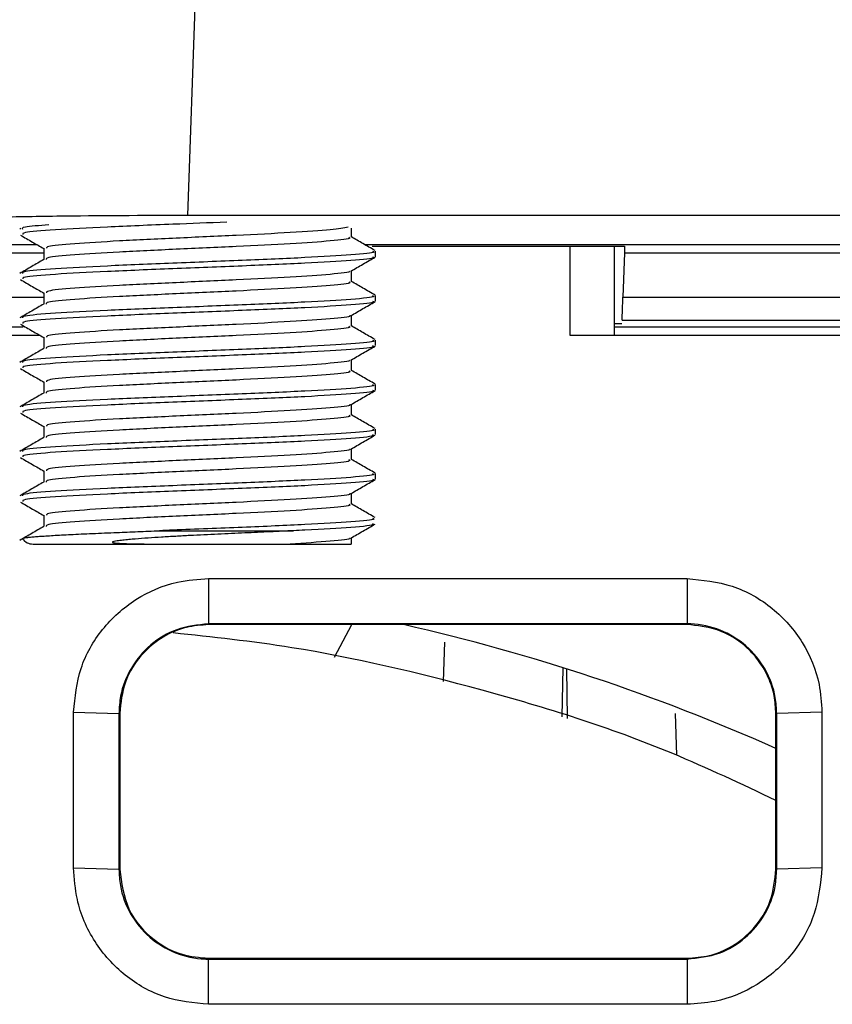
# Model space of a CAD drawing. Header units: millimetres. Extents: x -0.57 to 0.95, y -0.4 to 0.71.
# Tile 7 of 256: x 0.0545 to 0.0727, y -0.2911 to -0.269. Entities that reach past the tile are written whole.
import ezdxf

# ---------------------------------------------------------------- set-up
doc = ezdxf.new("R2010")
doc.units = ezdxf.units.MM
doc.layers.add('FORMAT', color=7, linetype='Continuous')

msp = doc.modelspace()

# ---------------------------------------------------------------- linework, layer by layer
at = {"layer": 'FORMAT', "color": 7, "linetype": 'Continuous', "lineweight": 25}
for p, q in [((0.058244, -0.273363), (0.058464, -0.267065)), ((0.074748, -0.273363), (0.058244, -0.273363)), ((0.05449, -0.273653), (0.054465, -0.273668)), ((0.061923, -0.273852), (0.061923, -0.27365)), ((0.050226, -0.274019), (0.05485, -0.274019)), ((0.055005, -0.2741), (0.055005, -0.27435)), ((0.062221, -0.274019), (0.075427, -0.274019)), ((0.062387, -0.274054), (0.068067, -0.274054)), ((0.062464, -0.27429), (0.062464, -0.274165)), ((0.066841, -0.27606), (0.066841, -0.274054)), ((0.067841, -0.27606), (0.067841, -0.274054)), ((0.068067, -0.274054), (0.068062, -0.274201)), ((0.002662, -0.274201), (0.055005, -0.274201)), ((0.068062, -0.274201), (0.068027, -0.2752)), ((0.068062, -0.274201), (0.075616, -0.274201)), ((0.061923, -0.274852), (0.061923, -0.274609)), ((0.002662, -0.2752), (0.055005, -0.2752)), ((0.055005, -0.2751), (0.055005, -0.27535)), ((0.062464, -0.27529), (0.062464, -0.275165)), ((0.068027, -0.2752), (0.07591, -0.2752)), ((0.061923, -0.275852), (0.061923, -0.275609)), ((0.068009, -0.275717), (0.075928, -0.275717)), ((0.054539, -0.275874), (0.002662, -0.275874)), ((0.067841, -0.275795), (0.068007, -0.275795)), ((0.076528, -0.275874), (0.067841, -0.275874)), ((0.054922, -0.27606), (0.035741, -0.27606)), ((0.055005, -0.2761), (0.055005, -0.27635)), ((0.062464, -0.27629), (0.062464, -0.276165)), ((0.072969, -0.27606), (0.066841, -0.27606)), ((0.061923, -0.276852), (0.061923, -0.276609)), ((0.055005, -0.2771), (0.055005, -0.27735)), ((0.062464, -0.27729), (0.062464, -0.277165)), ((0.061923, -0.277852), (0.061923, -0.277609)), ((0.055005, -0.2781), (0.055005, -0.27835)), ((0.062464, -0.27829), (0.062464, -0.278165)), ((0.061923, -0.278852), (0.061923, -0.278609)), ((0.055005, -0.2791), (0.055005, -0.27935)), ((0.062464, -0.27929), (0.062464, -0.279165)), ((0.061923, -0.279852), (0.061923, -0.279609)), ((0.055005, -0.2801), (0.055005, -0.28035)), ((0.057609, -0.28045), (0.060623, -0.28045)), ((0.061923, -0.28075), (0.061923, -0.280609)), ((0.054764, -0.28075), (0.057634, -0.28075)), ((0.058713, -0.281526), (0.069469, -0.281526)), ((0.058713, -0.281526), (0.058713, -0.282542)), ((0.069469, -0.281526), (0.069469, -0.282542)), ((0.069469, -0.282542), (0.058713, -0.282542)), ((0.058713, -0.28256), (0.058713, -0.282542)), ((0.069469, -0.28256), (0.058713, -0.28256)), ((0.061545, -0.283293), (0.061935, -0.28256)), ((0.069469, -0.28256), (0.069469, -0.282542)), ((0.064017, -0.282954), (0.063986, -0.283839)), ((0.066663, -0.284633), (0.066682, -0.28353)), ((0.066756, -0.283553), (0.066775, -0.28467)), ((0.055678, -0.288025), (0.055678, -0.284525)), ((0.055678, -0.284525), (0.056695, -0.28456)), ((0.056695, -0.28456), (0.056695, -0.28806)), ((0.056713, -0.28456), (0.056695, -0.28456)), ((0.056713, -0.28456), (0.056713, -0.28806)), ((0.069201, -0.284555), (0.069234, -0.285498)), ((0.071469, -0.28456), (0.071486, -0.28456)), ((0.071469, -0.28806), (0.071469, -0.28456)), ((0.072504, -0.284525), (0.071486, -0.28456)), ((0.071486, -0.28806), (0.071486, -0.28456)), ((0.055678, -0.288025), (0.056695, -0.28806)), ((0.056713, -0.28806), (0.056695, -0.28806)), ((0.071469, -0.28806), (0.071486, -0.28806)), ((0.072504, -0.288025), (0.071486, -0.28806)), ((0.058713, -0.29006), (0.058713, -0.290077)), ((0.058713, -0.29006), (0.069469, -0.29006)), ((0.058713, -0.291094), (0.058713, -0.290077)), ((0.058713, -0.290077), (0.069469, -0.290077)), ((0.069469, -0.290077), (0.069469, -0.29006)), ((0.069469, -0.290077), (0.069469, -0.291094)), ((0.069469, -0.291094), (0.058713, -0.291094))]:
    msp.add_line(p, q, dxfattribs=at)
for centre, radius, start, end in [((0.054764, -0.28045), 0.0003, 217.137755, 270), ((0.053144, -0.326445), 0.045, 65.969496, 77.221634)]:
    msp.add_arc(centre, radius, start, end, dxfattribs=at)
for points, knots in [([(0.0582438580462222, -0.2733634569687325), (0.0572376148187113, -0.2733671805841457), (0.0556898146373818, -0.273372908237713), (0.0538272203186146, -0.2734076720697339), (0.0525453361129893, -0.2734436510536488), (0.0515121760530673, -0.2734883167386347), (0.0505131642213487, -0.2735532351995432), (0.0503470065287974, -0.2736072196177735), (0.0502389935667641, -0.2736423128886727)], [0, 0, 0, 0, 0.2395413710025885, 0.3684617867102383, 0.5000985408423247, 0.631718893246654, 0.760594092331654, 1, 1, 1, 1]), ([(0.0591223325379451, -0.2735135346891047), (0.0587171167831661, -0.2735297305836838), (0.057790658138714, -0.2735667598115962), (0.0563785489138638, -0.2736246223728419), (0.0552043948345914, -0.2736871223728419), (0.054524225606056, -0.2737422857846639), (0.0545311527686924, -0.2737766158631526), (0.0545338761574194, -0.273790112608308)], [0, 0, 0, 0, 0.175674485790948, 0.4016505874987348, 0.627626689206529, 0.853602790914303, 0.9999999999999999, 0.9999999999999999, 0.9999999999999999, 0.9999999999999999]), ([(0.0551221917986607, -0.2735758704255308), (0.0549050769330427, -0.2735921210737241), (0.0544938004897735, -0.2736229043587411), (0.0545179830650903, -0.2736536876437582), (0.0545293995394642, -0.273668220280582)], [0, 0, 0, 0, 0.527904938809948, 1, 1, 1, 1]), ([(0.0618530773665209, -0.2736297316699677), (0.0617471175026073, -0.2736488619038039), (0.0615257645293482, -0.2736888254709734), (0.0605947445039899, -0.2737496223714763), (0.0593575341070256, -0.2738121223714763), (0.057973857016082, -0.2738746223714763), (0.0566620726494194, -0.2739371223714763), (0.0556457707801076, -0.2739996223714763), (0.0550617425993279, -0.2740541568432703), (0.0550662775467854, -0.274087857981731), (0.0550680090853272, -0.2741007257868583)], [0, 0, 0, 0, 0.121850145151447, 0.2545481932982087, 0.3872462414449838, 0.5199442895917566, 0.6526423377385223, 0.7853403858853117, 0.9180384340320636, 1, 1, 1, 1]), ([(0.0544817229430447, -0.2738049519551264), (0.0545719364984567, -0.2738572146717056), (0.0547465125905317, -0.2739583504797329), (0.0549209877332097, -0.2740595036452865), (0.0550053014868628, -0.274108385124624)], [0, 0, 0, 0, 0.5167577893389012, 1, 1, 1, 1]), ([(0.0618617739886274, -0.273852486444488), (0.0618781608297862, -0.2738598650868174), (0.0619408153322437, -0.2738880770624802), (0.0615010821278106, -0.2739371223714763), (0.060608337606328, -0.2739996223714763), (0.0593539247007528, -0.2740621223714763), (0.0579747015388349, -0.2741246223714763), (0.0566623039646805, -0.2741871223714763), (0.0556440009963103, -0.2742496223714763), (0.0550505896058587, -0.2743057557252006), (0.0550587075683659, -0.2743410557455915), (0.0550620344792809, -0.2743555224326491)], [0, 0, 0, 0, 0.044004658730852, 0.1682502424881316, 0.2924958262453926, 0.4167414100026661, 0.5409869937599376, 0.6652325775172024, 0.7894781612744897, 0.9137237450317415, 1, 1, 1, 1]), ([(0.0624542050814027, -0.2741534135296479), (0.0623637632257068, -0.2741010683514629), (0.0621865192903, -0.2739984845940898), (0.0620093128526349, -0.2738958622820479), (0.0619225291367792, -0.2738456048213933)], [0, 0, 0, 0, 0.510267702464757, 0.9999999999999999, 0.9999999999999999, 0.9999999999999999, 0.9999999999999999]), ([(0.0623937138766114, -0.2741651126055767), (0.0624125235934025, -0.2741724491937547), (0.062484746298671, -0.2742006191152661), (0.0619763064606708, -0.2742496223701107), (0.0609439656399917, -0.2743121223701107), (0.0594932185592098, -0.2743746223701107), (0.0578981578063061, -0.2744371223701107), (0.0563804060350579, -0.2744996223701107), (0.0552026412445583, -0.2745621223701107), (0.0545159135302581, -0.2746183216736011), (0.0545254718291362, -0.2746536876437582), (0.0545293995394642, -0.274668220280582)], [0, 0, 0, 0, 0.043747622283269, 0.1679755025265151, 0.2922033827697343, 0.4164312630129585, 0.5406591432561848, 0.6648870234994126, 0.7891149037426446, 0.9133427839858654, 1, 1, 1, 1]), ([(0.0550055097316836, -0.2743546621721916), (0.0549153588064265, -0.2744068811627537), (0.0547350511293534, -0.2745113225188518), (0.0545548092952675, -0.2746157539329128), (0.054464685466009, -0.2746679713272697)], [0, 0, 0, 0, 0.4999838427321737, 1, 1, 1, 1]), ([(0.0623937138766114, -0.2742901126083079), (0.0624125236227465, -0.2742974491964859), (0.0624847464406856, -0.2743256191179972), (0.0619763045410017, -0.2743746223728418), (0.0609439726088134, -0.2744371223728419), (0.0594931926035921, -0.2744996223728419), (0.0578982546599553, -0.2745621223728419), (0.0563800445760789, -0.2746246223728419), (0.0552039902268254, -0.2746871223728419), (0.0545242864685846, -0.2747422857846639), (0.0545311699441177, -0.2747766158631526), (0.0545338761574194, -0.2747901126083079)], [0, 0, 0, 0, 0.0440195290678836, 0.1690195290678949, 0.2940195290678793, 0.4190195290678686, 0.5440195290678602, 0.6690195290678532, 0.7940195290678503, 0.9190195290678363, 1, 1, 1, 1]), ([(0.0619116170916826, -0.274614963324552), (0.0620020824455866, -0.2745625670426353), (0.0621830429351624, -0.2744577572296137), (0.0623640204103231, -0.2743529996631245), (0.0624545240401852, -0.2743006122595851)], [0, 0, 0, 0, 0.4999177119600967, 1, 1, 1, 1]), ([(0.0618778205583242, -0.2746153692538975), (0.0618831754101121, -0.2746184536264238), (0.0619246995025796, -0.2746423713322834), (0.0614917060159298, -0.2746871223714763), (0.0606108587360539, -0.2747496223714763), (0.0593532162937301, -0.2748121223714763), (0.0579750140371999, -0.2748746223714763), (0.0566617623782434, -0.2749371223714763), (0.0556458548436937, -0.2749996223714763), (0.0550617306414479, -0.2750541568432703), (0.0550662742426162, -0.275087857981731), (0.0550680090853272, -0.2751007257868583)], [0, 0, 0, 0, 0.0190645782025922, 0.147835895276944, 0.2766072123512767, 0.4053785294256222, 0.5341498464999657, 0.6629211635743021, 0.7916924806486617, 0.9204637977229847, 1, 1, 1, 1]), ([(0.0544817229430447, -0.2748049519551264), (0.0545719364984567, -0.2748572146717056), (0.0547465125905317, -0.2749583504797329), (0.0549209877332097, -0.2750595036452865), (0.0550053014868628, -0.275108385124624)], [0, 0, 0, 0, 0.5167577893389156, 1, 1, 1, 1]), ([(0.0618617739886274, -0.274852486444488), (0.0618781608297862, -0.2748598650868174), (0.0619408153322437, -0.2748880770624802), (0.0615010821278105, -0.2749371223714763), (0.060608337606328, -0.2749996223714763), (0.0593539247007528, -0.2750621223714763), (0.0579747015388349, -0.2751246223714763), (0.0566623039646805, -0.2751871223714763), (0.0556440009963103, -0.2752496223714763), (0.0550505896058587, -0.2753057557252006), (0.0550587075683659, -0.2753410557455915), (0.0550620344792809, -0.2753555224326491)], [0, 0, 0, 0, 0.0440046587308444, 0.1682502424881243, 0.2924958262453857, 0.4167414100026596, 0.5409869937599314, 0.6652325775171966, 0.789478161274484, 0.9137237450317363, 1, 1, 1, 1]), ([(0.0624542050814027, -0.2751534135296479), (0.0623637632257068, -0.2751010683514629), (0.0621865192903, -0.2749984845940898), (0.0620093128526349, -0.2748958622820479), (0.0619225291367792, -0.2748456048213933)], [0, 0, 0, 0, 0.510267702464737, 1, 1, 1, 1]), ([(0.0623937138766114, -0.2751651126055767), (0.0624125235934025, -0.2751724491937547), (0.062484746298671, -0.2752006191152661), (0.0619763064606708, -0.2752496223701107), (0.0609439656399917, -0.2753121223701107), (0.0594932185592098, -0.2753746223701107), (0.0578981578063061, -0.2754371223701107), (0.0563804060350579, -0.2754996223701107), (0.0552026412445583, -0.2755621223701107), (0.0545159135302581, -0.2756183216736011), (0.0545254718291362, -0.2756536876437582), (0.0545293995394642, -0.275668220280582)], [0, 0, 0, 0, 0.043747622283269, 0.1679755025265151, 0.2922033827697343, 0.4164312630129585, 0.5406591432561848, 0.6648870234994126, 0.7891149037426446, 0.9133427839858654, 1, 1, 1, 1]), ([(0.0623937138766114, -0.2752901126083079), (0.0624125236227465, -0.2752974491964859), (0.0624847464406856, -0.2753256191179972), (0.0619763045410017, -0.2753746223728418), (0.0609439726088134, -0.2754371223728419), (0.0594931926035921, -0.2754996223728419), (0.0578982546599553, -0.2755621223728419), (0.0563800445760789, -0.2756246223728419), (0.0552039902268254, -0.2756871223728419), (0.0545242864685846, -0.2757422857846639), (0.0545311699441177, -0.2757766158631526), (0.0545338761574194, -0.2757901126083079)], [0, 0, 0, 0, 0.0440195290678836, 0.1690195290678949, 0.2940195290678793, 0.4190195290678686, 0.5440195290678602, 0.6690195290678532, 0.7940195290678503, 0.9190195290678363, 1, 1, 1, 1]), ([(0.0619116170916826, -0.275614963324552), (0.0620020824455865, -0.2755625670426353), (0.0621830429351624, -0.2754577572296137), (0.0623640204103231, -0.2753529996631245), (0.0624545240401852, -0.2753006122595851)], [0, 0, 0, 0, 0.499917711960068, 0.9999999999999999, 0.9999999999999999, 0.9999999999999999, 0.9999999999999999]), ([(0.0680093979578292, -0.2757170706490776), (0.0680097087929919, -0.2757081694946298), (0.0680101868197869, -0.2756944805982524), (0.0680124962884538, -0.2756283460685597), (0.0680148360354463, -0.2755613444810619), (0.0680176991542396, -0.2754793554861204), (0.0680218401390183, -0.2753607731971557), (0.0680252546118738, -0.2752629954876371), (0.0680274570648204, -0.2751999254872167)], [0, 0, 0, 0, 0.2393744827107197, 0.3681289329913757, 0.4999001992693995, 0.6286868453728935, 0.7604901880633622, 1, 1, 1, 1]), ([(0.0550055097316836, -0.2753546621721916), (0.0549153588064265, -0.2754068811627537), (0.0547350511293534, -0.2755113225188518), (0.0545548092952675, -0.2756157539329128), (0.054464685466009, -0.2756679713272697)], [0, 0, 0, 0, 0.4999838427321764, 0.9999999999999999, 0.9999999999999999, 0.9999999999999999, 0.9999999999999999]), ([(0.0618778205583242, -0.2756153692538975), (0.0618831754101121, -0.2756184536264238), (0.0619246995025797, -0.2756423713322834), (0.0614917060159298, -0.2756871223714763), (0.0606108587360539, -0.2757496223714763), (0.0593532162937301, -0.2758121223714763), (0.0579750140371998, -0.2758746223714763), (0.0566617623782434, -0.2759371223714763), (0.0556458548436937, -0.2759996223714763), (0.055061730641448, -0.2760541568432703), (0.0550662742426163, -0.276087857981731), (0.0550680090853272, -0.2761007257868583)], [0, 0, 0, 0, 0.0190645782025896, 0.1478358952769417, 0.2766072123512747, 0.4053785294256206, 0.5341498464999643, 0.6629211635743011, 0.791692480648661, 0.9204637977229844, 1, 1, 1, 1]), ([(0.0544817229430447, -0.2758049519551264), (0.0545719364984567, -0.2758572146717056), (0.0547465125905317, -0.2759583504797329), (0.0549209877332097, -0.2760595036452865), (0.0550053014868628, -0.276108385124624)], [0, 0, 0, 0, 0.5167577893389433, 1, 1, 1, 1]), ([(0.0618617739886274, -0.2758524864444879), (0.0618781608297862, -0.2758598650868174), (0.0619408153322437, -0.2758880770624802), (0.0615010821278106, -0.2759371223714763), (0.060608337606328, -0.2759996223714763), (0.0593539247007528, -0.2760621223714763), (0.0579747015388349, -0.2761246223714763), (0.0566623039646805, -0.2761871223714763), (0.0556440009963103, -0.2762496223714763), (0.0550505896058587, -0.2763057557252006), (0.0550587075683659, -0.2763410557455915), (0.0550620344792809, -0.2763555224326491)], [0, 0, 0, 0, 0.0440046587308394, 0.1682502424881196, 0.2924958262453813, 0.4167414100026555, 0.5409869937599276, 0.6652325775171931, 0.7894781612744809, 0.9137237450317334, 1, 1, 1, 1]), ([(0.0624542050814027, -0.2761534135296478), (0.0623637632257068, -0.2761010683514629), (0.0621865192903, -0.2759984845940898), (0.0620093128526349, -0.2758958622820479), (0.0619225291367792, -0.2758456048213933)], [0, 0, 0, 0, 0.510267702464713, 1, 1, 1, 1]), ([(0.0623937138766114, -0.2761651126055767), (0.0624125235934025, -0.2761724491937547), (0.062484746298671, -0.2762006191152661), (0.0619763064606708, -0.2762496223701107), (0.0609439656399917, -0.2763121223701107), (0.0594932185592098, -0.2763746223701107), (0.0578981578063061, -0.2764371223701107), (0.0563804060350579, -0.2764996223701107), (0.0552026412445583, -0.2765621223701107), (0.0545159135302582, -0.2766183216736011), (0.0545254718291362, -0.2766536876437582), (0.0545293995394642, -0.276668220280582)], [0, 0, 0, 0, 0.0437476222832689, 0.1679755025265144, 0.292203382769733, 0.4164312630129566, 0.5406591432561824, 0.6648870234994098, 0.789114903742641, 0.9133427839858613, 1, 1, 1, 1]), ([(0.0550055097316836, -0.2763546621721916), (0.0549153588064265, -0.2764068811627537), (0.0547350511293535, -0.2765113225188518), (0.0545548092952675, -0.2766157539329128), (0.054464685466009, -0.2766679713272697)], [0, 0, 0, 0, 0.499983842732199, 1, 1, 1, 1]), ([(0.0623937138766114, -0.2762901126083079), (0.0624125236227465, -0.2762974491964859), (0.0624847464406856, -0.2763256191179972), (0.0619763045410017, -0.2763746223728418), (0.0609439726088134, -0.2764371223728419), (0.0594931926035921, -0.2764996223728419), (0.0578982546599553, -0.2765621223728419), (0.0563800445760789, -0.2766246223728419), (0.0552039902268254, -0.2766871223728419), (0.0545242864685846, -0.2767422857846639), (0.0545311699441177, -0.2767766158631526), (0.0545338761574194, -0.2767901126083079)], [0, 0, 0, 0, 0.0440195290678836, 0.1690195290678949, 0.2940195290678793, 0.4190195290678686, 0.5440195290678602, 0.6690195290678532, 0.7940195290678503, 0.9190195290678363, 1, 1, 1, 1]), ([(0.0619116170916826, -0.276614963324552), (0.0620020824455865, -0.2765625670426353), (0.0621830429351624, -0.2764577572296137), (0.0623640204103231, -0.2763529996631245), (0.0624545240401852, -0.2763006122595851)], [0, 0, 0, 0, 0.4999177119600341, 1, 1, 1, 1]), ([(0.0618778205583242, -0.2766153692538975), (0.0618831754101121, -0.2766184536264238), (0.0619246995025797, -0.2766423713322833), (0.0614917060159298, -0.2766871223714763), (0.0606108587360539, -0.2767496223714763), (0.0593532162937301, -0.2768121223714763), (0.0579750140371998, -0.2768746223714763), (0.0566617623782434, -0.2769371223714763), (0.0556458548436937, -0.2769996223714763), (0.055061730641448, -0.2770541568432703), (0.0550662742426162, -0.277087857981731), (0.0550680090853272, -0.2771007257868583)], [0, 0, 0, 0, 0.0190645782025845, 0.1478358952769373, 0.2766072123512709, 0.4053785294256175, 0.5341498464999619, 0.6629211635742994, 0.7916924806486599, 0.920463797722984, 1, 1, 1, 1]), ([(0.0544817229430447, -0.2768049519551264), (0.0545719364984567, -0.2768572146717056), (0.0547465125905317, -0.276958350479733), (0.0549209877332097, -0.2770595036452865), (0.0550053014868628, -0.2771083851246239)], [0, 0, 0, 0, 0.5167577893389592, 1, 1, 1, 1]), ([(0.0618617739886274, -0.2768524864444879), (0.0618781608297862, -0.2768598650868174), (0.0619408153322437, -0.2768880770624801), (0.0615010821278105, -0.2769371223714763), (0.060608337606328, -0.2769996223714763), (0.0593539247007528, -0.2770621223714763), (0.0579747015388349, -0.2771246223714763), (0.0566623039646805, -0.2771871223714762), (0.0556440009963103, -0.2772496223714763), (0.0550505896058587, -0.2773057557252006), (0.0550587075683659, -0.2773410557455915), (0.0550620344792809, -0.277355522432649)], [0, 0, 0, 0, 0.0440046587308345, 0.1682502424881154, 0.2924958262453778, 0.4167414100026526, 0.5409869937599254, 0.6652325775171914, 0.7894781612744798, 0.9137237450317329, 1, 1, 1, 1]), ([(0.0624542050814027, -0.2771534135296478), (0.0623637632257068, -0.2771010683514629), (0.0621865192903, -0.2769984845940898), (0.0620093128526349, -0.2768958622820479), (0.0619225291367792, -0.2768456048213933)], [0, 0, 0, 0, 0.5102677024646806, 1, 1, 1, 1]), ([(0.0623937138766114, -0.2771651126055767), (0.0624125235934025, -0.2771724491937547), (0.062484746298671, -0.2772006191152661), (0.0619763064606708, -0.2772496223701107), (0.0609439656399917, -0.2773121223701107), (0.0594932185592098, -0.2773746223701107), (0.0578981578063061, -0.2774371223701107), (0.0563804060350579, -0.2774996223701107), (0.0552026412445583, -0.2775621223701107), (0.0545159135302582, -0.2776183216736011), (0.0545254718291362, -0.2776536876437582), (0.0545293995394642, -0.277668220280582)], [0, 0, 0, 0, 0.0437476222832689, 0.1679755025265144, 0.292203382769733, 0.4164312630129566, 0.5406591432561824, 0.6648870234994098, 0.789114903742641, 0.9133427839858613, 1, 1, 1, 1]), ([(0.0623937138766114, -0.2772901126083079), (0.0624125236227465, -0.2772974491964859), (0.0624847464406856, -0.2773256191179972), (0.0619763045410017, -0.2773746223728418), (0.0609439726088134, -0.2774371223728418), (0.0594931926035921, -0.2774996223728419), (0.0578982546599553, -0.2775621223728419), (0.0563800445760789, -0.2776246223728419), (0.0552039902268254, -0.2776871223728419), (0.0545242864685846, -0.2777422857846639), (0.0545311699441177, -0.2777766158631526), (0.0545338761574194, -0.2777901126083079)], [0, 0, 0, 0, 0.0440195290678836, 0.169019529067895, 0.2940195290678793, 0.4190195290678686, 0.5440195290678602, 0.6690195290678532, 0.7940195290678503, 0.9190195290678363, 1, 1, 1, 1]), ([(0.0550055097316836, -0.2773546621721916), (0.0549153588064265, -0.2774068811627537), (0.0547350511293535, -0.2775113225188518), (0.0545548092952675, -0.2776157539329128), (0.054464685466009, -0.2776679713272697)], [0, 0, 0, 0, 0.4999838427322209, 1, 1, 1, 1]), ([(0.0619116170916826, -0.2776149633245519), (0.0620020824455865, -0.2775625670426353), (0.0621830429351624, -0.2774577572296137), (0.0623640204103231, -0.2773529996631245), (0.0624545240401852, -0.2773006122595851)], [0, 0, 0, 0, 0.4999177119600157, 1, 1, 1, 1]), ([(0.0618778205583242, -0.2776153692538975), (0.0618831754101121, -0.2776184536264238), (0.0619246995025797, -0.2776423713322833), (0.0614917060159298, -0.2776871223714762), (0.0606108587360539, -0.2777496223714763), (0.0593532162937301, -0.2778121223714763), (0.0579750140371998, -0.2778746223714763), (0.0566617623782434, -0.2779371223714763), (0.0556458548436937, -0.2779996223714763), (0.055061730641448, -0.2780541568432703), (0.0550662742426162, -0.278087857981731), (0.0550680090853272, -0.2781007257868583)], [0, 0, 0, 0, 0.0190645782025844, 0.1478358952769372, 0.2766072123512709, 0.4053785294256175, 0.5341498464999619, 0.6629211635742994, 0.7916924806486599, 0.920463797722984, 1, 1, 1, 1]), ([(0.0544817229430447, -0.2778049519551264), (0.0545719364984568, -0.2778572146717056), (0.0547465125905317, -0.2779583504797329), (0.0549209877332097, -0.2780595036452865), (0.0550053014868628, -0.2781083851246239)], [0, 0, 0, 0, 0.516757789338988, 1, 1, 1, 1]), ([(0.0618617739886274, -0.2778524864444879), (0.0618781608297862, -0.2778598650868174), (0.0619408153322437, -0.2778880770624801), (0.0615010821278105, -0.2779371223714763), (0.060608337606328, -0.2779996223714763), (0.0593539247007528, -0.2780621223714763), (0.0579747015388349, -0.2781246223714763), (0.0566623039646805, -0.2781871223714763), (0.0556440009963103, -0.2782496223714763), (0.0550505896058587, -0.2783057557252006), (0.0550587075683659, -0.2783410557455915), (0.0550620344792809, -0.278355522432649)], [0, 0, 0, 0, 0.0440046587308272, 0.168250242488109, 0.2924958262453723, 0.4167414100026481, 0.5409869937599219, 0.6652325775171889, 0.7894781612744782, 0.9137237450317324, 1, 1, 1, 1]), ([(0.0624542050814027, -0.2781534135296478), (0.0623637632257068, -0.2781010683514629), (0.0621865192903, -0.2779984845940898), (0.0620093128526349, -0.2778958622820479), (0.0619225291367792, -0.2778456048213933)], [0, 0, 0, 0, 0.5102677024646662, 1, 1, 1, 1]), ([(0.0623937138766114, -0.2781651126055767), (0.0624125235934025, -0.2781724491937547), (0.062484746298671, -0.2782006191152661), (0.0619763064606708, -0.2782496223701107), (0.0609439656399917, -0.2783121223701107), (0.0594932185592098, -0.2783746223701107), (0.0578981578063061, -0.2784371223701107), (0.0563804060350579, -0.2784996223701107), (0.0552026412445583, -0.2785621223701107), (0.0545159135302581, -0.2786183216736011), (0.0545254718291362, -0.2786536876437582), (0.0545293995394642, -0.278668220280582)], [0, 0, 0, 0, 0.0437476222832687, 0.1679755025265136, 0.2922033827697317, 0.4164312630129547, 0.54065914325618, 0.6648870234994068, 0.7891149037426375, 0.9133427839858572, 1, 1, 1, 1]), ([(0.0550055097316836, -0.2783546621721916), (0.0549153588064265, -0.2784068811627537), (0.0547350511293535, -0.2785113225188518), (0.0545548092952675, -0.2786157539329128), (0.054464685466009, -0.2786679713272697)], [0, 0, 0, 0, 0.4999838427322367, 1, 1, 1, 1]), ([(0.0623937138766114, -0.2782901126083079), (0.0624125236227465, -0.2782974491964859), (0.0624847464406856, -0.2783256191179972), (0.0619763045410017, -0.2783746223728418), (0.0609439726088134, -0.2784371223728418), (0.0594931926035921, -0.2784996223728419), (0.0578982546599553, -0.2785621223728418), (0.0563800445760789, -0.2786246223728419), (0.0552039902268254, -0.2786871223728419), (0.0545242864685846, -0.2787422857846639), (0.0545311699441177, -0.2787766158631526), (0.0545338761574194, -0.2787901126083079)], [0, 0, 0, 0, 0.0440195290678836, 0.169019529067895, 0.2940195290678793, 0.4190195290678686, 0.5440195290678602, 0.6690195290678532, 0.7940195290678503, 0.9190195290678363, 1, 1, 1, 1]), ([(0.0619116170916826, -0.2786149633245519), (0.0620020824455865, -0.2785625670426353), (0.0621830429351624, -0.2784577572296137), (0.0623640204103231, -0.2783529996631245), (0.0624545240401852, -0.2783006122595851)], [0, 0, 0, 0, 0.4999177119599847, 1, 1, 1, 1]), ([(0.0618778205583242, -0.2786153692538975), (0.0618831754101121, -0.2786184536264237), (0.0619246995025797, -0.2786423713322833), (0.0614917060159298, -0.2786871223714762), (0.0606108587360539, -0.2787496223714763), (0.0593532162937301, -0.2788121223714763), (0.0579750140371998, -0.2788746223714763), (0.0566617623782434, -0.2789371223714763), (0.0556458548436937, -0.2789996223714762), (0.055061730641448, -0.2790541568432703), (0.0550662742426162, -0.279087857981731), (0.0550680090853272, -0.2791007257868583)], [0, 0, 0, 0, 0.0190645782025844, 0.1478358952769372, 0.2766072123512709, 0.4053785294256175, 0.5341498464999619, 0.6629211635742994, 0.7916924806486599, 0.920463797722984, 1, 1, 1, 1]), ([(0.0544817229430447, -0.2788049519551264), (0.0545719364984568, -0.2788572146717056), (0.0547465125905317, -0.278958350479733), (0.0549209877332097, -0.2790595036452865), (0.0550053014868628, -0.2791083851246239)], [0, 0, 0, 0, 0.5167577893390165, 1, 1, 1, 1]), ([(0.0618617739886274, -0.2788524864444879), (0.0618781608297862, -0.2788598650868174), (0.0619408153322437, -0.2788880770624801), (0.0615010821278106, -0.2789371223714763), (0.060608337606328, -0.2789996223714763), (0.0593539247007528, -0.2790621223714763), (0.0579747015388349, -0.2791246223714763), (0.0566623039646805, -0.2791871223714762), (0.0556440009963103, -0.2792496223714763), (0.0550505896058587, -0.2793057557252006), (0.0550587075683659, -0.2793410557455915), (0.0550620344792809, -0.2793555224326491)], [0, 0, 0, 0, 0.0440046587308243, 0.1682502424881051, 0.2924958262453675, 0.4167414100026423, 0.540986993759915, 0.6652325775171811, 0.7894781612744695, 0.9137237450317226, 1, 1, 1, 1]), ([(0.0624542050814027, -0.2791534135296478), (0.0623637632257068, -0.2791010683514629), (0.0621865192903, -0.2789984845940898), (0.0620093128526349, -0.2788958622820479), (0.0619225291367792, -0.2788456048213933)], [0, 0, 0, 0, 0.5102677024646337, 0.9999999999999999, 0.9999999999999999, 0.9999999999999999, 0.9999999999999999]), ([(0.0623937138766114, -0.2791651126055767), (0.0624125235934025, -0.2791724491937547), (0.062484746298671, -0.279200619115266), (0.0619763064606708, -0.2792496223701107), (0.0609439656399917, -0.2793121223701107), (0.0594932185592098, -0.2793746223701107), (0.0578981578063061, -0.2794371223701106), (0.0563804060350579, -0.2794996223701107), (0.0552026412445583, -0.2795621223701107), (0.0545159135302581, -0.2796183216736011), (0.0545254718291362, -0.2796536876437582), (0.0545293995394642, -0.279668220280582)], [0, 0, 0, 0, 0.0437476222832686, 0.1679755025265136, 0.2922033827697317, 0.4164312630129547, 0.54065914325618, 0.6648870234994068, 0.7891149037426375, 0.9133427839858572, 1, 1, 1, 1]), ([(0.0550055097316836, -0.2793546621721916), (0.0549153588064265, -0.2794068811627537), (0.0547350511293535, -0.2795113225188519), (0.0545548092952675, -0.2796157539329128), (0.054464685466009, -0.2796679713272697)], [0, 0, 0, 0, 0.499983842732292, 1, 1, 1, 1]), ([(0.0623937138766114, -0.2792901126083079), (0.0624125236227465, -0.2792974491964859), (0.0624847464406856, -0.2793256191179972), (0.0619763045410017, -0.2793746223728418), (0.0609439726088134, -0.2794371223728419), (0.0594931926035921, -0.2794996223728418), (0.0578982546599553, -0.2795621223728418), (0.0563800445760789, -0.2796246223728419), (0.0552039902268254, -0.2796871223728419), (0.0545242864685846, -0.2797422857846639), (0.0545311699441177, -0.2797766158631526), (0.0545338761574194, -0.2797901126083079)], [0, 0, 0, 0, 0.0440195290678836, 0.169019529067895, 0.2940195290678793, 0.4190195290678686, 0.5440195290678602, 0.6690195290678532, 0.7940195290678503, 0.9190195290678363, 1, 1, 1, 1]), ([(0.0619116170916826, -0.2796149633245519), (0.0620020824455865, -0.2795625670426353), (0.0621830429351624, -0.2794577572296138), (0.0623640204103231, -0.2793529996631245), (0.0624545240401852, -0.2793006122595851)], [0, 0, 0, 0, 0.4999177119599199, 1, 1, 1, 1]), ([(0.0618778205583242, -0.2796153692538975), (0.0618831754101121, -0.2796184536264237), (0.0619246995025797, -0.2796423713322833), (0.0614917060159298, -0.2796871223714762), (0.0606108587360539, -0.2797496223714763), (0.0593532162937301, -0.2798121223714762), (0.0579750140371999, -0.2798746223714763), (0.0566617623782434, -0.2799371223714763), (0.0556458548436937, -0.2799996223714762), (0.055061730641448, -0.2800541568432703), (0.0550662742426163, -0.2800878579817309), (0.0550680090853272, -0.2801007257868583)], [0, 0, 0, 0, 0.0190645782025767, 0.1478358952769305, 0.2766072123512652, 0.4053785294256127, 0.5341498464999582, 0.6629211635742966, 0.7916924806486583, 0.9204637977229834, 1, 1, 1, 1]), ([(0.0544817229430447, -0.2798049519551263), (0.0545719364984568, -0.2798572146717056), (0.0547465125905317, -0.279958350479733), (0.0549209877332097, -0.2800595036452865), (0.0550053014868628, -0.2801083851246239)], [0, 0, 0, 0, 0.5167577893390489, 0.9999999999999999, 0.9999999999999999, 0.9999999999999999, 0.9999999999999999]), ([(0.0618617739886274, -0.2798524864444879), (0.0618781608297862, -0.2798598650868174), (0.0619408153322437, -0.2798880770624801), (0.0615010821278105, -0.2799371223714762), (0.060608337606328, -0.2799996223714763), (0.0593539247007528, -0.2800621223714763), (0.0579747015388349, -0.2801246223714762), (0.0566623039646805, -0.2801871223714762), (0.0556440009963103, -0.2802496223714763), (0.0550505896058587, -0.2803057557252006), (0.0550587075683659, -0.2803410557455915), (0.0550620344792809, -0.2803555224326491)], [0, 0, 0, 0, 0.0440046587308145, 0.1682502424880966, 0.2924958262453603, 0.4167414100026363, 0.5409869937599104, 0.6652325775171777, 0.7894781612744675, 0.9137237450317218, 0.9999999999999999, 0.9999999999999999, 0.9999999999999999, 0.9999999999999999]), ([(0.0624542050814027, -0.2801534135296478), (0.0623637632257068, -0.2801010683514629), (0.0621865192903, -0.2799984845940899), (0.0620093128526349, -0.2798958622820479), (0.0619225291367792, -0.2798456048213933)], [0, 0, 0, 0, 0.5102677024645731, 1, 1, 1, 1]), ([(0.0623937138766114, -0.2801651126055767), (0.0624125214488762, -0.2801724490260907), (0.062484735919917, -0.2802006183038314), (0.0619764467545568, -0.2802496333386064), (0.0609434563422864, -0.2803120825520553), (0.0594951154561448, -0.2803747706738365), (0.0583207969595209, -0.2804200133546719), (0.0577097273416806, -0.2804454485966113), (0.0576094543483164, -0.2804496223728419)], [0, 0, 0, 0, 0.0774231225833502, 0.2972775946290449, 0.5171320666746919, 0.7369865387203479, 0.9568410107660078, 0.9999999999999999, 0.9999999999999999, 0.9999999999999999, 0.9999999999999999]), ([(0.0550055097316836, -0.2803546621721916), (0.0549153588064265, -0.2804068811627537), (0.0547350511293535, -0.2805113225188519), (0.0545548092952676, -0.2806157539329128), (0.054464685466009, -0.2806679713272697)], [0, 0, 0, 0, 0.4999838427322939, 0.9999999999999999, 0.9999999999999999, 0.9999999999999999, 0.9999999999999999]), ([(0.0623937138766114, -0.2802901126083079), (0.0624125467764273, -0.280297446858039), (0.0624848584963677, -0.2803256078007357), (0.0619747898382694, -0.2803747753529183), (0.0612241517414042, -0.2804200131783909), (0.0607076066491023, -0.280445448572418), (0.0606228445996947, -0.2804496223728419)], [0, 0, 0, 0, 0.1381837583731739, 0.5305770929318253, 0.9229704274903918, 1, 1, 1, 1]), ([(0.0619116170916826, -0.2806149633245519), (0.0620020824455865, -0.2805625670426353), (0.0621830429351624, -0.2804577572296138), (0.0623640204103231, -0.2803529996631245), (0.0624545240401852, -0.2803006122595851)], [0, 0, 0, 0, 0.4999177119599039, 1, 1, 1, 1]), ([(0.0545258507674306, -0.2806298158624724), (0.054525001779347, -0.2806271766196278), (0.0545231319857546, -0.2806213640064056), (0.0545534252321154, -0.2806125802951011), (0.0546073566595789, -0.280603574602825), (0.0546842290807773, -0.2805948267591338), (0.0547848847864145, -0.2805854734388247), (0.054908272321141, -0.2805757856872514), (0.0550525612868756, -0.280565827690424), (0.0552170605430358, -0.2805556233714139), (0.0554032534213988, -0.2805450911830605), (0.0556129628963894, -0.2805341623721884), (0.0558452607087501, -0.2805229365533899), (0.0560985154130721, -0.2805115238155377), (0.0563685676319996, -0.2805001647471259), (0.0567048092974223, -0.2804867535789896), (0.0571159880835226, -0.2804700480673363), (0.057444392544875, -0.2804564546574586), (0.0576094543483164, -0.2804496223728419)], [0, 0, 0, 0, 0.0511769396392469, 0.1127110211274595, 0.1689322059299, 0.2254982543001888, 0.2831313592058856, 0.3411285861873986, 0.3973487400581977, 0.4539075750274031, 0.5115279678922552, 0.5695135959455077, 0.6298024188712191, 0.6905098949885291, 0.7507986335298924, 0.8115044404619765, 0.9052588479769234, 0.9999999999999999, 0.9999999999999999, 0.9999999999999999, 0.9999999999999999]), ([(0.0606228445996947, -0.2804496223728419), (0.0605374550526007, -0.280453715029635), (0.0603661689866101, -0.2804619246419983), (0.0600951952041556, -0.2804744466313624), (0.0598151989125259, -0.2804870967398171), (0.059525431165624, -0.2804998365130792), (0.0592265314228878, -0.2805128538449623), (0.0589194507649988, -0.280526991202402), (0.058607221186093, -0.2805420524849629), (0.0582902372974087, -0.2805582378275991), (0.0579711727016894, -0.2805756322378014), (0.057657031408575, -0.2805941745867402), (0.0573517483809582, -0.2806140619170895), (0.0571079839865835, -0.2806321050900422), (0.0569193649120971, -0.280648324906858), (0.0567825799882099, -0.2806618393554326), (0.0566730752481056, -0.2806750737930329), (0.0566013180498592, -0.2806871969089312), (0.0565687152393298, -0.2806955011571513), (0.0565551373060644, -0.280701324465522), (0.0565512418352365, -0.280705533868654), (0.0565516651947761, -0.2807083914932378), (0.0565533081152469, -0.2807103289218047), (0.0565565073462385, -0.2807124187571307), (0.0565641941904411, -0.2807156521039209), (0.0565938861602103, -0.2807227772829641), (0.0566644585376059, -0.2807301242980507), (0.0567712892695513, -0.2807367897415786), (0.0569761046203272, -0.2807442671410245), (0.057261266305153, -0.2807488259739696), (0.0575093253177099, -0.2807493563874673), (0.0576337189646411, -0.2807496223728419)], [0, 0, 0, 0, 0.054871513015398, 0.1100688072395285, 0.1649404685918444, 0.2201390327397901, 0.2763680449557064, 0.332956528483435, 0.3902301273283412, 0.447896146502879, 0.506827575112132, 0.5662113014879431, 0.62349262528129, 0.6812531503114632, 0.7098756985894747, 0.7385885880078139, 0.7672271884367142, 0.7815481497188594, 0.7887150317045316, 0.792309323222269, 0.794122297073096, 0.7948350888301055, 0.7955530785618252, 0.7961902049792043, 0.7972930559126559, 0.8002453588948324, 0.8126861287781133, 0.8372945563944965, 0.8619409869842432, 0.9307678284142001, 0.9999999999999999, 0.9999999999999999, 0.9999999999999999, 0.9999999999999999]), ([(0.0618778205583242, -0.2806153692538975), (0.0618831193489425, -0.2806184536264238), (0.0619242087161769, -0.2806423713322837), (0.0615093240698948, -0.2806871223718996), (0.0608684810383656, -0.2807287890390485), (0.0605480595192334, -0.280749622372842)], [0, 0, 0, 0, 0.0689229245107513, 0.5344614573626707, 1, 1, 1, 1]), ([(0.0576337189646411, -0.2807496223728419), (0.0577764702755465, -0.2807496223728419), (0.0580639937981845, -0.2807496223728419), (0.0584555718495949, -0.280749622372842), (0.0588016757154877, -0.2807496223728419), (0.0591023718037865, -0.2807496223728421), (0.0594003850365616, -0.2807496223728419), (0.0597513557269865, -0.280749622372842), (0.0601476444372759, -0.280749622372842), (0.0604135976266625, -0.280749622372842), (0.0605480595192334, -0.280749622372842)], [0, 0, 0, 0, 0.1375039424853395, 0.2769544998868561, 0.373866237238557, 0.4714508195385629, 0.5711864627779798, 0.6716990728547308, 0.8340160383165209, 1, 1, 1, 1]), ([(0.0605480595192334, -0.280749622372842), (0.0606773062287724, -0.280749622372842), (0.0609357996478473, -0.280749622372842), (0.0612622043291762, -0.280749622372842), (0.0614938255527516, -0.280749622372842), (0.0616496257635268, -0.2807496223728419), (0.0617521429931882, -0.280749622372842), (0.061832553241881, -0.280749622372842), (0.0618876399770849, -0.2807496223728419), (0.0619184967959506, -0.280749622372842), (0.0619198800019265, -0.280749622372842), (0.0619204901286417, -0.280749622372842)], [0, 0, 0, 0, 0.1569583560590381, 0.3139167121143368, 0.4742996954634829, 0.5639880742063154, 0.6542991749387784, 0.7465743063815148, 0.8395280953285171, 0.9292164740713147, 0.9999999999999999, 0.9999999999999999, 0.9999999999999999, 0.9999999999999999]), ([(0.0556780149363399, -0.2845249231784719), (0.0557110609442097, -0.2841915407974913), (0.0557771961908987, -0.283524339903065), (0.0562896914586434, -0.2826318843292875), (0.0570471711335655, -0.2819518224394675), (0.0579034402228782, -0.2815805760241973), (0.058477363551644, -0.2815415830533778), (0.0587128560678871, -0.2815255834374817)], [0, 0, 0, 0, 0.2110973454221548, 0.4224708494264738, 0.6357826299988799, 0.8505541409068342, 1, 1, 1, 1]), ([(0.0694687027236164, -0.2815255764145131), (0.0698141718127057, -0.2815593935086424), (0.0705048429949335, -0.2816270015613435), (0.0714214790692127, -0.2821557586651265), (0.0721051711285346, -0.2829304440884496), (0.0724555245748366, -0.2837700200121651), (0.0724902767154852, -0.2843161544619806), (0.0725035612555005, -0.2845249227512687)], [0, 0, 0, 0, 0.2185947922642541, 0.4370206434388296, 0.6530252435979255, 0.8673635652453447, 1, 1, 1, 1]), ([(0.0587128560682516, -0.2825423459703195), (0.0584683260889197, -0.2825682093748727), (0.0579968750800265, -0.2826180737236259), (0.0573864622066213, -0.2829914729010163), (0.0569438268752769, -0.2835147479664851), (0.0567240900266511, -0.2840712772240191), (0.0567031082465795, -0.2844284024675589), (0.0566953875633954, -0.2845598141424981)], [0, 0, 0, 0, 0.2312135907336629, 0.4457771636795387, 0.6603544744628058, 0.8750203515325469, 1, 1, 1, 1]), ([(0.0587128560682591, -0.28255980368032), (0.0585444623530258, -0.2825722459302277), (0.0581879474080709, -0.2825985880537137), (0.0576648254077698, -0.2828241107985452), (0.0571690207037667, -0.2832310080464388), (0.0567891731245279, -0.2838330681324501), (0.0567380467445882, -0.2843199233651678), (0.056712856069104, -0.2845598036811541)], [0, 0, 0, 0, 0.1610936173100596, 0.3410595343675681, 0.5352071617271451, 0.7709901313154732, 1, 1, 1, 1]), ([(0.0714861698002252, -0.2845598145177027), (0.0714796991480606, -0.2844398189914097), (0.071461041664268, -0.2840938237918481), (0.0712550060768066, -0.2835449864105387), (0.0708203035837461, -0.2830100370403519), (0.0702308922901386, -0.2826507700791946), (0.0697512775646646, -0.2825461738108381), (0.0694971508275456, -0.2825427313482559), (0.0694687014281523, -0.2825423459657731)], [0, 0, 0, 0, 0.1140967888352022, 0.3289867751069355, 0.5438177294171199, 0.7584382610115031, 0.9729572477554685, 1, 1, 1, 1]), ([(0.0714687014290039, -0.2845598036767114), (0.0714608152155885, -0.2844252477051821), (0.0714447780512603, -0.2841516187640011), (0.0713144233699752, -0.2837544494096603), (0.071107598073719, -0.2833873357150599), (0.0707460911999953, -0.2829821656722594), (0.0701917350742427, -0.2826326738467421), (0.0696988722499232, -0.2825830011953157), (0.0694687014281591, -0.282559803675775)], [0, 0, 0, 0, 0.1287824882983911, 0.2618881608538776, 0.396560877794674, 0.5298476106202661, 0.7804351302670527, 1, 1, 1, 1]), ([(0.0714687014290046, -0.2865122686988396), (0.0706956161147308, -0.2861465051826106), (0.0684987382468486, -0.2851071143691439), (0.064817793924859, -0.2839688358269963), (0.0610189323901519, -0.2830770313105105), (0.0587970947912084, -0.2828408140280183), (0.057915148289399, -0.2827470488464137)], [0, 0, 0, 0, 0.1677032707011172, 0.476562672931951, 0.7922243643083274, 1, 1, 1, 1]), ([(0.0725035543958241, -0.2845249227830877), (0.0725036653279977, -0.2850003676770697), (0.0725038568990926, -0.2858214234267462), (0.0725036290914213, -0.2869880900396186), (0.0725035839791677, -0.2876793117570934), (0.0725035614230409, -0.2880249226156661)], [0, 0, 0, 0, 0.407524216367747, 0.7037621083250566, 1, 1, 1, 1]), ([(0.0587128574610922, -0.2910940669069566), (0.0583759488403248, -0.2910608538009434), (0.0577018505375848, -0.2909943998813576), (0.0567999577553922, -0.2904772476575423), (0.0561117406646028, -0.289712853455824), (0.0557343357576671, -0.2888464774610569), (0.0556944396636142, -0.2882645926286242), (0.0556780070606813, -0.2880249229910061)], [0, 0, 0, 0, 0.2107444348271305, 0.4216646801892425, 0.6347399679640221, 0.8495548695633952, 0.9999999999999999, 0.9999999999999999, 0.9999999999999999, 0.9999999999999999]), ([(0.0566953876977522, -0.2880598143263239), (0.056701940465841, -0.2881812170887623), (0.0567206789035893, -0.2885283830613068), (0.0569280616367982, -0.2890777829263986), (0.0573632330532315, -0.2896115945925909), (0.057952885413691, -0.2899698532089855), (0.0584317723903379, -0.2900735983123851), (0.0586851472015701, -0.2900769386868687), (0.0587128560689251, -0.2900773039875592)], [0, 0, 0, 0, 0.1154202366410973, 0.3300582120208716, 0.5446741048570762, 0.7591784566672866, 0.9736639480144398, 1, 1, 1, 1]), ([(0.0567128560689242, -0.2880598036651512), (0.0567543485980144, -0.2883674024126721), (0.0568379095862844, -0.2889868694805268), (0.0574205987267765, -0.2896517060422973), (0.0580837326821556, -0.2900041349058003), (0.0585119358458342, -0.29004202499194), (0.0587128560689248, -0.2900598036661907)], [0, 0, 0, 0, 0.2930965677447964, 0.5902614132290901, 0.8077436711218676, 1, 1, 1, 1]), ([(0.0725035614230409, -0.2880249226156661), (0.0724692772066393, -0.2883743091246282), (0.0724007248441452, -0.2890729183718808), (0.0718653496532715, -0.2900003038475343), (0.0710808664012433, -0.2906922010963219), (0.0702312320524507, -0.291045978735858), (0.069679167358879, -0.2910807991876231), (0.0694687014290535, -0.2910940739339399)], [0, 0, 0, 0, 0.218685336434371, 0.4372681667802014, 0.6534838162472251, 0.8678961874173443, 1, 1, 1, 1]), ([(0.0694687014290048, -0.2900598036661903), (0.069637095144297, -0.2900473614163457), (0.0699936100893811, -0.2900210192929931), (0.0705167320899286, -0.2897954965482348), (0.0710125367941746, -0.2893885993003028), (0.0713923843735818, -0.2887865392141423), (0.0714435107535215, -0.2882996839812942), (0.0714687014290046, -0.2880598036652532)], [0, 0, 0, 0, 0.1610936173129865, 0.341059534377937, 0.535207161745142, 0.7709901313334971, 0.9999999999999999, 0.9999999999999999, 0.9999999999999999, 0.9999999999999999]), ([(0.0694687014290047, -0.2900773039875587), (0.0697161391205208, -0.2900508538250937), (0.0701906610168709, -0.2900001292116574), (0.0708021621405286, -0.2896224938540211), (0.0712425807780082, -0.2890972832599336), (0.0714586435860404, -0.2885425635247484), (0.071478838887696, -0.2881883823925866), (0.0714861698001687, -0.2880598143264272)], [0, 0, 0, 0, 0.2339115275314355, 0.4485821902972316, 0.6631489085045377, 0.8777227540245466, 1, 1, 1, 1])]:
    msp.add_open_spline(points, degree=3, knots=knots, dxfattribs=at)

doc.saveas('drawing.dxf')
